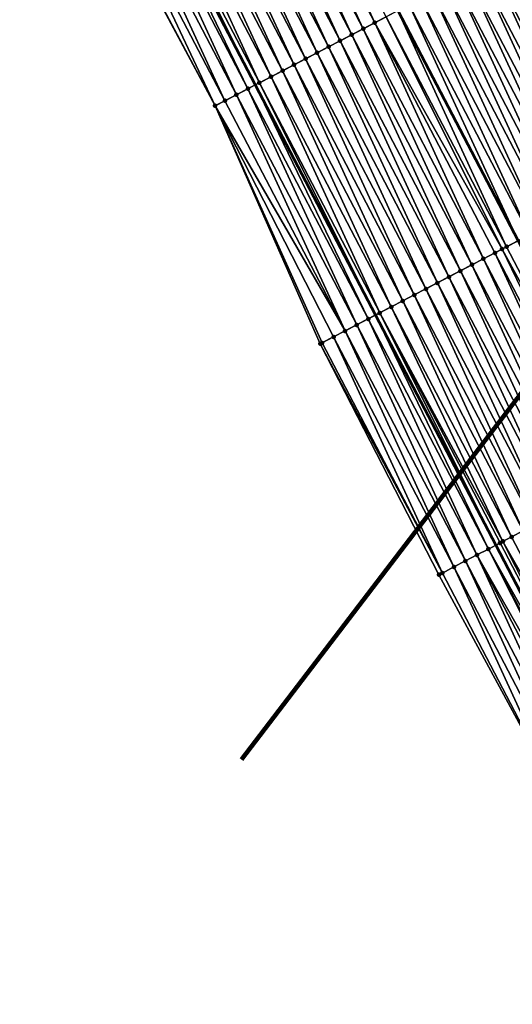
# Model space of a CAD drawing. Header units: feet. Extents: x 2007189 to 2022806, y 818621 to 837694.
# Tile 143 of 256: x 2012455 to 2012493, y 824655 to 824731. Entities that reach past the tile are written whole.
import ezdxf

# ---------------------------------------------------------------- set-up
doc = ezdxf.new("R2010")
doc.units = ezdxf.units.FT
doc.header["$MEASUREMENT"] = 0
for name, color, linetype, lineweight in [('EP_Travel Lane', 172, 'Continuous', 53), ('Notes', 102, 'Continuous', 100), ('Road Shots', 141, 'Continuous', 100), ('Road X-Section', 40, 'Continuous', 13), ('STRIPING', 60, 'Continuous', 53)]:
    doc.layers.add(name, color=color, linetype=linetype, lineweight=lineweight)
doc.layers.add('I-77-MM17-21_SB-Surface-Border', color=7, linetype='Continuous')
doc.layers.add('I-77-MM17-21_SB-Surface-TIN', color=7, linetype='Continuous')

msp = doc.modelspace()

# ---------------------------------------------------------------- linework, layer by layer
at = {"layer": 'EP_Travel Lane'}
msp.add_polyline3d([(2012454.444, 824760.996, 317.815), (2012463.697, 824743.267, 317.544), (2012472.949, 824725.538, 317.264), (2012482.201, 824707.809, 316.989), (2012491.453, 824690.08, 316.724), (2012500.692, 824672.348, 316.443), (2012509.929, 824654.611, 316.168), (2012519.166, 824636.874, 315.886), (2012528.403, 824619.137, 315.603), (2012537.64, 824601.4, 315.339), (2012546.877, 824583.663, 315.062), (2012556.114, 824565.926, 314.772), (2012565.35, 824548.189, 314.467), (2012574.587, 824530.452, 314.178)], dxfattribs=at)
at = {"layer": 'I-77-MM17-21_SB-Surface-Border', "color": 3, "linetype": 'Continuous', "lineweight": -3}
msp.add_polyline3d([(2012571.834, 824529.017, 314.066), (2012563.109, 824547.021, 314.384), (2012553.757, 824564.698, 314.682), (2012543.905, 824582.114, 314.938), (2012533.785, 824599.391, 315.174), (2012524.047, 824616.867, 315.433), (2012515.09, 824634.75, 315.74), (2012505.841, 824652.481, 316.017), (2012496.592, 824670.211, 316.299), (2012487.078, 824687.798, 316.586), (2012477.951, 824705.593, 316.865), (2012469.859, 824723.927, 317.176), (2012460.424, 824741.561, 317.441), (2012451.856, 824759.646, 317.744)], dxfattribs=at)
at = {"layer": 'I-77-MM17-21_SB-Surface-TIN', "color": 128, "linetype": 'Continuous', "lineweight": -3}
for points in [[(2012482.14, 824730.332, 317.447), (2012473.774, 824748.523, 317.752), (2012472.888, 824748.061, 317.732)], [(2012482.14, 824730.332, 317.447), (2012483.026, 824730.794, 317.468), (2012473.774, 824748.523, 317.752)], [(2012481.253, 824729.869, 317.427), (2012472.888, 824748.061, 317.732), (2012472.001, 824747.598, 317.711)], [(2012481.253, 824729.869, 317.427), (2012482.14, 824730.332, 317.447), (2012472.888, 824748.061, 317.732)], [(2012479.48, 824728.944, 317.393), (2012471.114, 824747.136, 317.691), (2012470.228, 824746.673, 317.671)], [(2012480.366, 824729.407, 317.409), (2012472.001, 824747.598, 317.711), (2012471.114, 824747.136, 317.691)], [(2012479.48, 824728.944, 317.393), (2012480.366, 824729.407, 317.409), (2012471.114, 824747.136, 317.691)], [(2012480.366, 824729.407, 317.409), (2012481.253, 824729.869, 317.427), (2012472.001, 824747.598, 317.711)], [(2012478.593, 824728.482, 317.373), (2012470.228, 824746.673, 317.671), (2012469.341, 824746.211, 317.652)], [(2012478.593, 824728.482, 317.373), (2012479.48, 824728.944, 317.393), (2012470.228, 824746.673, 317.671)], [(2012476.82, 824727.557, 317.345), (2012468.454, 824745.748, 317.635), (2012467.568, 824745.286, 317.621)], [(2012477.707, 824728.019, 317.357), (2012469.341, 824746.211, 317.652), (2012468.454, 824745.748, 317.635)], [(2012476.82, 824727.557, 317.345), (2012477.707, 824728.019, 317.357), (2012468.454, 824745.748, 317.635)], [(2012477.707, 824728.019, 317.357), (2012478.593, 824728.482, 317.373), (2012469.341, 824746.211, 317.652)], [(2012475.047, 824726.632, 317.312), (2012466.681, 824744.824, 317.608), (2012465.794, 824744.361, 317.594)], [(2012475.933, 824727.094, 317.331), (2012467.568, 824745.286, 317.621), (2012466.681, 824744.824, 317.608)], [(2012475.047, 824726.632, 317.312), (2012475.933, 824727.094, 317.331), (2012466.681, 824744.824, 317.608)], [(2012475.933, 824727.094, 317.331), (2012476.82, 824727.557, 317.345), (2012467.568, 824745.286, 317.621)], [(2012474.16, 824726.17, 317.296), (2012465.794, 824744.361, 317.594), (2012464.908, 824743.899, 317.574)], [(2012474.16, 824726.17, 317.296), (2012475.047, 824726.632, 317.312), (2012465.794, 824744.361, 317.594)], [(2012472.387, 824725.245, 317.251), (2012463.697, 824743.267, 317.544), (2012463.134, 824742.974, 317.53)], [(2012464.021, 824743.436, 317.553), (2012463.697, 824743.267, 317.544), (2012472.949, 824725.538, 317.264)], [(2012472.387, 824725.245, 317.251), (2012472.949, 824725.538, 317.264), (2012463.697, 824743.267, 317.544)], [(2012473.273, 824725.707, 317.272), (2012464.908, 824743.899, 317.574), (2012464.021, 824743.436, 317.553)], [(2012473.273, 824725.707, 317.272), (2012464.021, 824743.436, 317.553), (2012472.949, 824725.538, 317.264)], [(2012473.273, 824725.707, 317.272), (2012474.16, 824726.17, 317.296), (2012464.908, 824743.899, 317.574)], [(2012470.613, 824724.32, 317.201), (2012462.248, 824742.512, 317.503), (2012461.361, 824742.049, 317.472)], [(2012471.5, 824724.782, 317.23), (2012463.134, 824742.974, 317.53), (2012462.248, 824742.512, 317.503)], [(2012470.613, 824724.32, 317.201), (2012471.5, 824724.782, 317.23), (2012462.248, 824742.512, 317.503)], [(2012471.5, 824724.782, 317.23), (2012472.387, 824725.245, 317.251), (2012463.134, 824742.974, 317.53)], [(2012469.859, 824723.927, 317.176), (2012461.361, 824742.049, 317.472), (2012460.474, 824741.587, 317.443)], [(2012469.859, 824723.927, 317.176), (2012470.613, 824724.32, 317.201), (2012461.361, 824742.049, 317.472)], [(2012469.859, 824723.927, 317.176), (2012460.474, 824741.587, 317.443), (2012460.424, 824741.561, 317.441)], [(2012501.145, 824717.689, 317.346), (2012492.78, 824735.881, 317.665), (2012491.893, 824735.418, 317.64)], [(2012499.372, 824716.765, 317.311), (2012491.006, 824734.956, 317.617), (2012490.12, 824734.493, 317.599)], [(2012500.258, 824717.227, 317.325), (2012491.893, 824735.418, 317.64), (2012491.006, 824734.956, 317.617)], [(2012499.372, 824716.765, 317.311), (2012500.258, 824717.227, 317.325), (2012491.006, 824734.956, 317.617)], [(2012500.258, 824717.227, 317.325), (2012501.145, 824717.689, 317.346), (2012491.893, 824735.418, 317.64)], [(2012498.485, 824716.302, 317.3), (2012490.12, 824734.493, 317.599), (2012489.233, 824734.031, 317.583)], [(2012498.485, 824716.302, 317.3), (2012499.372, 824716.765, 317.311), (2012490.12, 824734.493, 317.599)], [(2012496.712, 824715.377, 317.268), (2012488.346, 824733.569, 317.565), (2012487.46, 824733.106, 317.549)], [(2012497.599, 824715.84, 317.286), (2012489.233, 824734.031, 317.583), (2012488.346, 824733.569, 317.565)], [(2012496.712, 824715.377, 317.268), (2012497.599, 824715.84, 317.286), (2012488.346, 824733.569, 317.565)], [(2012497.599, 824715.84, 317.286), (2012498.485, 824716.302, 317.3), (2012489.233, 824734.031, 317.583)], [(2012494.939, 824714.452, 317.241), (2012486.573, 824732.644, 317.53), (2012485.686, 824732.181, 317.518)], [(2012495.825, 824714.915, 317.254), (2012487.46, 824733.106, 317.549), (2012486.573, 824732.644, 317.53)], [(2012494.939, 824714.452, 317.241), (2012495.825, 824714.915, 317.254), (2012486.573, 824732.644, 317.53)], [(2012495.825, 824714.915, 317.254), (2012496.712, 824715.377, 317.268), (2012487.46, 824733.106, 317.549)], [(2012494.052, 824713.99, 317.226), (2012485.686, 824732.181, 317.518), (2012484.8, 824731.719, 317.503)], [(2012494.052, 824713.99, 317.226), (2012494.939, 824714.452, 317.241), (2012485.686, 824732.181, 317.518)], [(2012492.279, 824713.065, 317.193), (2012483.913, 824731.256, 317.48), (2012483.026, 824730.794, 317.468)], [(2012493.165, 824713.527, 317.209), (2012483.927, 824731.264, 317.48), (2012483.913, 824731.256, 317.48)], [(2012492.279, 824713.065, 317.193), (2012493.165, 824713.527, 317.209), (2012483.913, 824731.256, 317.48)], [(2012484.8, 824731.719, 317.503), (2012483.927, 824731.264, 317.48), (2012493.179, 824713.535, 317.209)], [(2012493.165, 824713.527, 317.209), (2012493.179, 824713.535, 317.209), (2012483.927, 824731.264, 317.48)], [(2012494.052, 824713.99, 317.226), (2012484.8, 824731.719, 317.503), (2012493.179, 824713.535, 317.209)], [(2012490.505, 824712.14, 317.151), (2012482.14, 824730.332, 317.447), (2012481.253, 824729.869, 317.427)], [(2012491.943, 824712.89, 317.185), (2012483.026, 824730.794, 317.468), (2012482.14, 824730.332, 317.447)], [(2012490.505, 824712.14, 317.151), (2012491.392, 824712.602, 317.17), (2012482.14, 824730.332, 317.447)], [(2012491.392, 824712.602, 317.17), (2012491.943, 824712.89, 317.185), (2012482.14, 824730.332, 317.447)], [(2012491.943, 824712.89, 317.185), (2012492.279, 824713.065, 317.193), (2012483.026, 824730.794, 317.468)], [(2012489.619, 824711.678, 317.133), (2012481.253, 824729.869, 317.427), (2012480.366, 824729.407, 317.409)], [(2012489.619, 824711.678, 317.133), (2012490.505, 824712.14, 317.151), (2012481.253, 824729.869, 317.427)], [(2012487.845, 824710.753, 317.103), (2012479.48, 824728.944, 317.393), (2012478.593, 824728.482, 317.373)], [(2012488.732, 824711.215, 317.114), (2012480.366, 824729.407, 317.409), (2012479.48, 824728.944, 317.393)], [(2012487.845, 824710.753, 317.103), (2012488.732, 824711.215, 317.114), (2012479.48, 824728.944, 317.393)], [(2012488.732, 824711.215, 317.114), (2012489.619, 824711.678, 317.133), (2012480.366, 824729.407, 317.409)], [(2012486.072, 824709.828, 317.077), (2012477.707, 824728.019, 317.357), (2012476.82, 824727.557, 317.345)], [(2012486.959, 824710.29, 317.09), (2012478.593, 824728.482, 317.373), (2012477.707, 824728.019, 317.357)], [(2012486.072, 824709.828, 317.077), (2012486.959, 824710.29, 317.09), (2012477.707, 824728.019, 317.357)], [(2012486.959, 824710.29, 317.09), (2012487.845, 824710.753, 317.103), (2012478.593, 824728.482, 317.373)], [(2012485.185, 824709.365, 317.057), (2012476.82, 824727.557, 317.345), (2012475.933, 824727.094, 317.331)], [(2012485.185, 824709.365, 317.057), (2012486.072, 824709.828, 317.077), (2012476.82, 824727.557, 317.345)], [(2012483.412, 824708.44, 317.021), (2012475.047, 824726.632, 317.312), (2012474.16, 824726.17, 317.296)], [(2012484.299, 824708.903, 317.039), (2012475.933, 824727.094, 317.331), (2012475.047, 824726.632, 317.312)], [(2012483.412, 824708.44, 317.021), (2012484.299, 824708.903, 317.039), (2012475.047, 824726.632, 317.312)], [(2012484.299, 824708.903, 317.039), (2012485.185, 824709.365, 317.057), (2012475.933, 824727.094, 317.331)], [(2012482.525, 824707.978, 316.995), (2012474.16, 824726.17, 317.296), (2012473.273, 824725.707, 317.272)], [(2012482.525, 824707.978, 316.995), (2012483.412, 824708.44, 317.021), (2012474.16, 824726.17, 317.296)], [(2012480.752, 824707.053, 316.957), (2012472.387, 824725.245, 317.251), (2012471.5, 824724.782, 317.23)], [(2012481.639, 824707.516, 316.979), (2012472.949, 824725.538, 317.264), (2012472.387, 824725.245, 317.251)], [(2012480.752, 824707.053, 316.957), (2012481.639, 824707.516, 316.979), (2012472.387, 824725.245, 317.251)], [(2012473.273, 824725.707, 317.272), (2012472.949, 824725.538, 317.264), (2012482.201, 824707.809, 316.989)], [(2012481.639, 824707.516, 316.979), (2012482.201, 824707.809, 316.989), (2012472.949, 824725.538, 317.264)], [(2012482.525, 824707.978, 316.995), (2012473.273, 824725.707, 317.272), (2012482.201, 824707.809, 316.989)], [(2012479.865, 824706.591, 316.917), (2012470.613, 824724.32, 317.201), (2012469.859, 824723.927, 317.176)], [(2012479.865, 824706.591, 316.917), (2012471.5, 824724.782, 317.23), (2012470.613, 824724.32, 317.201)], [(2012479.865, 824706.591, 316.917), (2012480.752, 824707.053, 316.957), (2012471.5, 824724.782, 317.23)], [(2012477.951, 824705.593, 316.865), (2012478.092, 824705.666, 316.869), (2012469.859, 824723.927, 317.176)], [(2012478.092, 824705.666, 316.869), (2012478.979, 824706.129, 316.892), (2012469.859, 824723.927, 317.176)], [(2012478.979, 824706.129, 316.892), (2012479.865, 824706.591, 316.917), (2012469.859, 824723.927, 317.176)], [(2012500.644, 824694.874, 316.879), (2012491.943, 824712.89, 317.185), (2012491.392, 824712.602, 317.17)], [(2012501.531, 824695.336, 316.901), (2012492.279, 824713.065, 317.193), (2012491.943, 824712.89, 317.185)], [(2012500.644, 824694.874, 316.879), (2012501.531, 824695.336, 316.901), (2012491.943, 824712.89, 317.185)], [(2012501.531, 824695.336, 316.901), (2012493.165, 824713.527, 317.209), (2012492.279, 824713.065, 317.193)], [(2012498.871, 824693.949, 316.847), (2012490.505, 824712.14, 317.151), (2012489.619, 824711.678, 317.133)], [(2012499.757, 824694.411, 316.863), (2012491.392, 824712.602, 317.17), (2012490.505, 824712.14, 317.151)], [(2012498.871, 824693.949, 316.847), (2012499.757, 824694.411, 316.863), (2012490.505, 824712.14, 317.151)], [(2012499.757, 824694.411, 316.863), (2012500.644, 824694.874, 316.879), (2012491.392, 824712.602, 317.17)], [(2012497.984, 824693.486, 316.831), (2012489.619, 824711.678, 317.133), (2012488.732, 824711.215, 317.114)], [(2012497.984, 824693.486, 316.831), (2012498.871, 824693.949, 316.847), (2012489.619, 824711.678, 317.133)], [(2012496.211, 824692.561, 316.806), (2012487.845, 824710.753, 317.103), (2012486.959, 824710.29, 317.09)], [(2012497.098, 824693.024, 316.817), (2012488.732, 824711.215, 317.114), (2012487.845, 824710.753, 317.103)], [(2012496.211, 824692.561, 316.806), (2012497.098, 824693.024, 316.817), (2012487.845, 824710.753, 317.103)], [(2012497.098, 824693.024, 316.817), (2012497.984, 824693.486, 316.831), (2012488.732, 824711.215, 317.114)], [(2012494.438, 824691.636, 316.787), (2012486.072, 824709.828, 317.077), (2012485.185, 824709.365, 317.057)], [(2012495.324, 824692.099, 316.797), (2012486.959, 824710.29, 317.09), (2012486.072, 824709.828, 317.077)], [(2012494.438, 824691.636, 316.787), (2012495.324, 824692.099, 316.797), (2012486.072, 824709.828, 317.077)], [(2012495.324, 824692.099, 316.797), (2012496.211, 824692.561, 316.806), (2012486.959, 824710.29, 317.09)], [(2012493.551, 824691.174, 316.77), (2012485.185, 824709.365, 317.057), (2012484.299, 824708.903, 317.039)], [(2012493.551, 824691.174, 316.77), (2012494.438, 824691.636, 316.787), (2012485.185, 824709.365, 317.057)], [(2012492.006, 824690.368, 316.738), (2012483.412, 824708.44, 317.021), (2012482.525, 824707.978, 316.995)], [(2012492.664, 824690.711, 316.754), (2012484.299, 824708.903, 317.039), (2012483.412, 824708.44, 317.021)], [(2012492.006, 824690.368, 316.738), (2012492.664, 824690.711, 316.754), (2012483.412, 824708.44, 317.021)], [(2012492.664, 824690.711, 316.754), (2012493.551, 824691.174, 316.77), (2012484.299, 824708.903, 317.039)], [(2012490.891, 824689.786, 316.714), (2012482.201, 824707.809, 316.989), (2012481.639, 824707.516, 316.979)], [(2012482.525, 824707.978, 316.995), (2012482.201, 824707.809, 316.989), (2012491.453, 824690.08, 316.724)], [(2012490.891, 824689.786, 316.714), (2012491.453, 824690.08, 316.724), (2012482.201, 824707.809, 316.989)], [(2012491.778, 824690.249, 316.731), (2012482.525, 824707.978, 316.995), (2012491.453, 824690.08, 316.724)], [(2012491.778, 824690.249, 316.731), (2012492.006, 824690.368, 316.738), (2012482.525, 824707.978, 316.995)], [(2012489.118, 824688.862, 316.649), (2012480.752, 824707.053, 316.957), (2012479.865, 824706.591, 316.917)], [(2012490.004, 824689.324, 316.686), (2012481.639, 824707.516, 316.979), (2012480.752, 824707.053, 316.957)], [(2012489.118, 824688.862, 316.649), (2012490.004, 824689.324, 316.686), (2012480.752, 824707.053, 316.957)], [(2012490.004, 824689.324, 316.686), (2012490.891, 824689.786, 316.714), (2012481.639, 824707.516, 316.979)], [(2012487.344, 824687.937, 316.595), (2012478.979, 824706.129, 316.892), (2012478.092, 824705.666, 316.869)], [(2012488.231, 824688.4, 316.622), (2012479.865, 824706.591, 316.917), (2012478.979, 824706.129, 316.892)], [(2012487.344, 824687.937, 316.595), (2012488.231, 824688.4, 316.622), (2012478.979, 824706.129, 316.892)], [(2012488.231, 824688.4, 316.622), (2012489.118, 824688.862, 316.649), (2012479.865, 824706.591, 316.917)], [(2012487.344, 824687.937, 316.595), (2012478.092, 824705.666, 316.869), (2012477.951, 824705.593, 316.865)], [(2012487.078, 824687.798, 316.586), (2012487.344, 824687.937, 316.595), (2012477.951, 824705.593, 316.865)], [(2012501.913, 824672.984, 316.466), (2012493.551, 824691.174, 316.77), (2012492.664, 824690.711, 316.754)], [(2012501.026, 824672.522, 316.447), (2012491.778, 824690.249, 316.731), (2012491.453, 824690.08, 316.724)], [(2012501.026, 824672.522, 316.447), (2012492.006, 824690.368, 316.738), (2012491.778, 824690.249, 316.731)], [(2012501.913, 824672.984, 316.466), (2012492.664, 824690.711, 316.754), (2012492.006, 824690.368, 316.738)], [(2012501.026, 824672.522, 316.447), (2012501.913, 824672.984, 316.466), (2012492.006, 824690.368, 316.738)], [(2012499.863, 824671.915, 316.427), (2012490.891, 824689.786, 316.714), (2012490.004, 824689.324, 316.686)], [(2012490.891, 824689.786, 316.714), (2012500.692, 824672.348, 316.443), (2012491.453, 824690.08, 316.724)], [(2012500.139, 824672.06, 316.435), (2012500.692, 824672.348, 316.443), (2012490.891, 824689.786, 316.714)], [(2012499.863, 824671.915, 316.427), (2012500.139, 824672.06, 316.435), (2012490.891, 824689.786, 316.714)], [(2012501.026, 824672.522, 316.447), (2012491.453, 824690.08, 316.724), (2012500.692, 824672.348, 316.443)], [(2012497.479, 824670.673, 316.322), (2012489.118, 824688.862, 316.649), (2012488.231, 824688.4, 316.622)], [(2012498.366, 824671.136, 316.351), (2012490.004, 824689.324, 316.686), (2012489.118, 824688.862, 316.649)], [(2012497.479, 824670.673, 316.322), (2012498.366, 824671.136, 316.351), (2012489.118, 824688.862, 316.649)], [(2012498.366, 824671.136, 316.351), (2012499.252, 824671.598, 316.394), (2012490.004, 824689.324, 316.686)], [(2012499.252, 824671.598, 316.394), (2012499.863, 824671.915, 316.427), (2012490.004, 824689.324, 316.686)], [(2012496.592, 824670.211, 316.299), (2012487.344, 824687.937, 316.595), (2012487.078, 824687.798, 316.586)], [(2012496.592, 824670.211, 316.299), (2012488.231, 824688.4, 316.622), (2012487.344, 824687.937, 316.595)], [(2012496.592, 824670.211, 316.299), (2012497.479, 824670.673, 316.322), (2012488.231, 824688.4, 316.622)]]:
    msp.add_3dface(points, dxfattribs=at)
at = {"layer": 'Notes'}
msp.add_line((2012471.887, 824673.566), (2012623.864, 824872.985), dxfattribs=at)
at = {"layer": 'Road Shots', "lineweight": 100}
for p in [(2012482.14, 824730.332, 317.447), (2012481.253, 824729.869, 317.427), (2012479.48, 824728.944, 317.393), (2012480.366, 824729.407, 317.409), (2012477.707, 824728.019, 317.357), (2012478.593, 824728.482, 317.373), (2012476.82, 824727.557, 317.345), (2012475.047, 824726.632, 317.312), (2012475.933, 824727.094, 317.331), (2012474.16, 824726.17, 317.296), (2012472.387, 824725.245, 317.251), (2012473.273, 824725.707, 317.272), (2012470.613, 824724.32, 317.201), (2012471.5, 824724.782, 317.23), (2012469.859, 824723.927, 317.176), (2012491.943, 824712.89, 317.185), (2012492.279, 824713.065, 317.193), (2012490.505, 824712.14, 317.151), (2012491.392, 824712.602, 317.17), (2012489.619, 824711.678, 317.133), (2012487.845, 824710.753, 317.103), (2012488.732, 824711.215, 317.114), (2012486.072, 824709.828, 317.077), (2012486.959, 824710.29, 317.09), (2012485.185, 824709.365, 317.057), (2012483.412, 824708.44, 317.021), (2012484.299, 824708.903, 317.039), (2012482.525, 824707.978, 316.995), (2012480.752, 824707.053, 316.957), (2012481.639, 824707.516, 316.979), (2012478.979, 824706.129, 316.892), (2012479.865, 824706.591, 316.917), (2012477.951, 824705.593, 316.865), (2012478.092, 824705.666, 316.869), (2012491.778, 824690.249, 316.731), (2012492.006, 824690.368, 316.738), (2012492.664, 824690.711, 316.754), (2012490.891, 824689.786, 316.714), (2012489.118, 824688.862, 316.649), (2012490.004, 824689.324, 316.686), (2012487.344, 824687.937, 316.595), (2012488.231, 824688.4, 316.622), (2012487.078, 824687.798, 316.586)]:
    msp.add_point(p, dxfattribs=at)
at = {"layer": 'Road X-Section', "extrusion": (-0.462606, 0.886449, 0.014317), "flags": 128}
for points, elevation in [([(-2165739.743, 3180.04), (-2165738.743, 3180.089), (-2165737.743, 3180.138), (-2165736.743, 3180.17), (-2165735.743, 3180.207), (-2165734.743, 3180.24), (-2165733.854, 3180.247), (-2165733.743, 3180.246), (-2165733.513, 3180.245), (-2165732.743, 3180.234), (-2165731.743, 3180.217), (-2165730.743, 3180.196), (-2165729.743, 3180.18), (-2165728.743, 3180.16), (-2165727.743, 3180.143), (-2165726.743, 3180.123), (-2165725.743, 3180.102), (-2165724.743, 3180.085), (-2165723.743, 3180.066), (-2165722.743, 3180.051), (-2165721.743, 3180.033), (-2165721.669, 3180.032), (-2165720.743, 3180.008), (-2165719.743, 3179.982), (-2165718.743, 3179.96), (-2165717.743, 3179.942), (-2165716.743, 3179.926), (-2165715.743, 3179.908), (-2165714.743, 3179.892), (-2165713.743, 3179.873), (-2165712.743, 3179.861), (-2165711.743, 3179.845), (-2165710.743, 3179.823), (-2165709.743, 3179.811), (-2165708.743, 3179.789), (-2165707.743, 3179.77), (-2165706.743, 3179.752), (-2165705.743, 3179.736), (-2165704.743, 3179.716), (-2165703.743, 3179.7), (-2165702.743, 3179.688), (-2165701.743, 3179.674), (-2165700.743, 3179.655), (-2165699.743, 3179.639), (-2165698.743, 3179.615), (-2165697.743, 3179.594), (-2165696.743, 3179.573), (-2165695.743, 3179.544), (-2165694.892, 3179.519)], -199900.254), ([(-2165740.744, 3179.995), (-2165739.744, 3180.042), (-2165738.744, 3180.084), (-2165737.744, 3180.125), (-2165736.744, 3180.16), (-2165735.744, 3180.182), (-2165734.744, 3180.216), (-2165733.744, 3180.233), (-2165733.712, 3180.233), (-2165733.566, 3180.232), (-2165732.744, 3180.218), (-2165731.744, 3180.198), (-2165730.744, 3180.181), (-2165729.744, 3180.162), (-2165728.744, 3180.144), (-2165727.744, 3180.128), (-2165726.744, 3180.111), (-2165725.744, 3180.092), (-2165724.744, 3180.073), (-2165723.744, 3180.056), (-2165722.744, 3180.042), (-2165721.744, 3180.023), (-2165720.744, 3179.999), (-2165719.744, 3179.976), (-2165718.744, 3179.954), (-2165717.744, 3179.94), (-2165716.744, 3179.929), (-2165715.744, 3179.915), (-2165714.744, 3179.898), (-2165713.744, 3179.883), (-2165712.744, 3179.87), (-2165711.744, 3179.855), (-2165710.744, 3179.838), (-2165709.744, 3179.823), (-2165709.365, 3179.814), (-2165708.744, 3179.799), (-2165707.744, 3179.78), (-2165706.744, 3179.762), (-2165705.744, 3179.744), (-2165704.744, 3179.733), (-2165703.744, 3179.719), (-2165702.744, 3179.706), (-2165701.744, 3179.686), (-2165700.744, 3179.669), (-2165699.744, 3179.65), (-2165698.744, 3179.624), (-2165697.744, 3179.608), (-2165696.744, 3179.586), (-2165695.744, 3179.546), (-2165694.744, 3179.521), (-2165693.744, 3179.498), (-2165693.584, 3179.494)], -199920.252), ([(-2165740.744, 3179.956), (-2165739.744, 3180.003), (-2165738.744, 3180.047), (-2165737.744, 3180.091), (-2165736.744, 3180.126), (-2165735.744, 3180.163), (-2165734.744, 3180.208), (-2165733.744, 3180.217), (-2165733.622, 3180.218), (-2165733.418, 3180.217), (-2165732.744, 3180.207), (-2165731.744, 3180.191), (-2165730.744, 3180.171), (-2165729.744, 3180.155), (-2165728.744, 3180.138), (-2165727.744, 3180.122), (-2165726.744, 3180.105), (-2165725.744, 3180.084), (-2165724.744, 3180.066), (-2165723.744, 3180.047), (-2165722.744, 3180.028), (-2165721.744, 3180.015), (-2165720.744, 3179.991), (-2165719.744, 3179.97), (-2165718.744, 3179.949), (-2165717.744, 3179.934), (-2165716.744, 3179.919), (-2165715.744, 3179.904), (-2165714.744, 3179.888), (-2165713.744, 3179.871), (-2165712.744, 3179.86), (-2165711.744, 3179.846), (-2165710.744, 3179.823), (-2165709.744, 3179.817), (-2165708.744, 3179.795), (-2165707.744, 3179.778), (-2165706.744, 3179.762), (-2165705.744, 3179.746), (-2165704.744, 3179.732), (-2165703.744, 3179.722), (-2165702.744, 3179.713), (-2165701.744, 3179.702), (-2165700.744, 3179.686), (-2165699.744, 3179.669), (-2165699.001, 3179.653), (-2165698.744, 3179.646), (-2165697.744, 3179.629), (-2165696.744, 3179.601), (-2165695.744, 3179.564), (-2165694.744, 3179.538), (-2165693.744, 3179.511), (-2165693.443, 3179.501)], -199940.252)]:
    msp.add_lwpolyline(points, dxfattribs=dict(at, elevation=elevation))
at = {"layer": 'STRIPING'}
msp.add_polyline3d([(2012446.919, 824802.18, 318.608), (2012456.171, 824784.451, 318.328), (2012465.423, 824766.722, 318.034), (2012474.675, 824748.993, 317.767), (2012483.927, 824731.264, 317.48), (2012493.179, 824713.535, 317.209), (2012502.431, 824695.806, 316.907), (2012511.681, 824678.077, 316.663), (2012520.93, 824660.346, 316.393), (2012530.179, 824642.615, 316.107), (2012539.428, 824624.885, 315.826), (2012548.678, 824607.154, 315.552), (2012557.927, 824589.424, 315.267), (2012567.176, 824571.693, 314.987), (2012576.425, 824553.962, 314.7), (2012585.674, 824536.232, 314.399)], dxfattribs=at)

doc.saveas('drawing.dxf')
